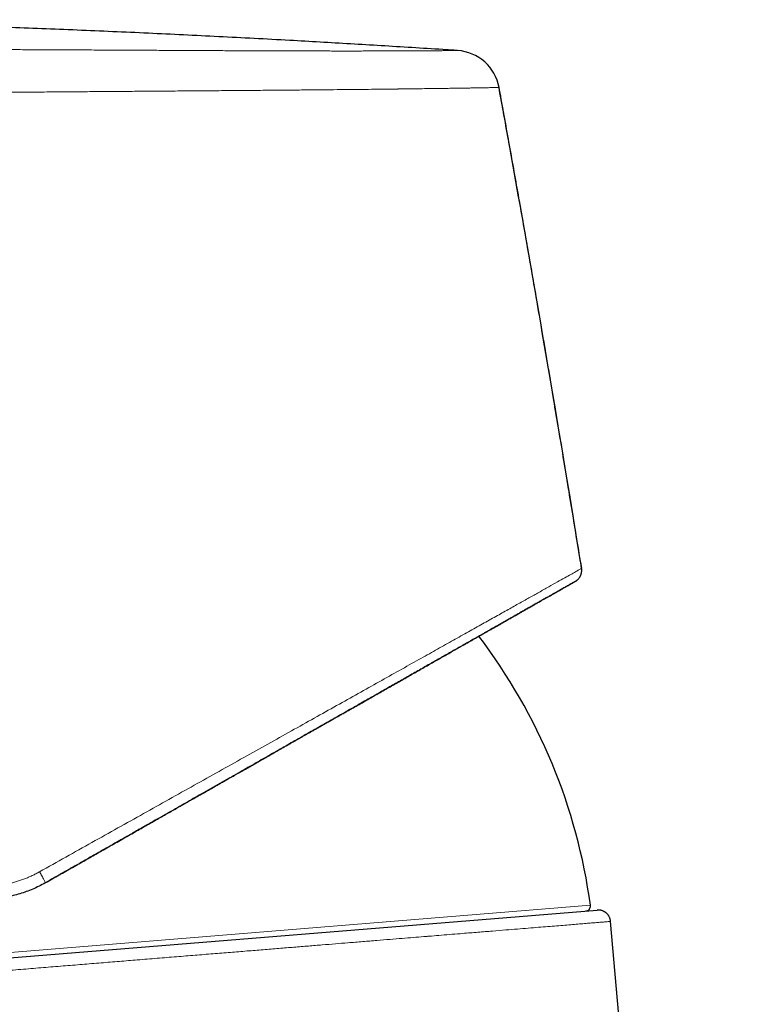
# Model space of a CAD drawing. Header units: millimetres. Extents: x 8 to 532, y 12 to 403.
# Tile 5 of 45: x 132 to 161, y 364 to 403. Entities that reach past the tile are written whole.
import ezdxf

# ---------------------------------------------------------------- set-up
doc = ezdxf.new("R2010")
doc.units = ezdxf.units.MM

msp = doc.modelspace()

# ---------------------------------------------------------------- linework, layer by layer
at = {"color": 7, "linetype": 'Continuous', "lineweight": 30}
for p, q in [((149.911, 401.917), (149.911, 401.917)), ((151.583, 400.351), (151.566, 400.443)), ((154.601, 380.694), (154.605, 380.697)), ((154.602, 380.695), (154.609, 380.699)), ((154.605, 380.697), (154.607, 380.698)), ((154.616, 380.703), (154.607, 380.698)), ((154.616, 380.703), (154.618, 380.704)), ((154.62, 380.705), (154.621, 380.705)), ((154.63, 380.711), (154.63, 380.711)), ((154.63, 380.711), (154.63, 380.711)), ((130.911, 365.566), (155.484, 367.562)), ((161.484, 304.683), (156.022, 367.108))]:
    msp.add_line(p, q, dxfattribs=at)
at = {"color": 8, "linetype": 'Continuous', "lineweight": 0}
msp.add_line((109.831, 364.065), (155.217, 367.752), dxfattribs=at)
at = {"color": 7, "linetype": 'Continuous', "lineweight": 30}
for centre, radius, start, end in [((149.795, 400.121), 1.8, 10.3015, 86.3026), ((132.623, 364.687), 22.8, 7.7254, 37.3121), ((155.019, 367.725), 0.2, 274.6443, 7.6877)]:
    msp.add_arc(centre, radius, start, end, dxfattribs=at)
for points, knots in [([(149.911, 401.917), (149.712, 401.93), (149.102, 401.97), (148.083, 402.034), (146.856, 402.109), (145.634, 402.182), (144.417, 402.253), (143.133, 402.325), (141.783, 402.399), (140.368, 402.472), (138.958, 402.542), (137.546, 402.609), (136.13, 402.672), (134.711, 402.732), (133.297, 402.788), (131.889, 402.839), (130.487, 402.887), (129.091, 402.93), (127.699, 402.969), (126.313, 403.003), (124.933, 403.033), (123.557, 403.059), (122.188, 403.081), (120.824, 403.1), (119.467, 403.115), (118.153, 403.127), (116.882, 403.136), (115.655, 403.143), (114.434, 403.147), (113.218, 403.15), (112.008, 403.151), (110.823, 403.15), (109.661, 403.147), (108.524, 403.144), (107.392, 403.139), (106.266, 403.133), (105.146, 403.127), (104.032, 403.119), (102.924, 403.111), (101.805, 403.102), (100.675, 403.093), (99.534, 403.083), (98.4, 403.073), (97.273, 403.062), (96.153, 403.052), (95.039, 403.042), (93.933, 403.031), (92.835, 403.021), (91.743, 403.012), (90.658, 403.002), (89.581, 402.993), (88.531, 402.985), (87.508, 402.978), (86.512, 402.972), (85.522, 402.966), (84.538, 402.961), (83.509, 402.956), (82.436, 402.951), (81.318, 402.947), (80.208, 402.944), (79.105, 402.941), (78.009, 402.938), (76.919, 402.936), (75.8, 402.935), (74.652, 402.934), (73.474, 402.933), (72.304, 402.933), (71.14, 402.933), (69.983, 402.934), (68.833, 402.935), (67.689, 402.936), (66.55, 402.938), (65.418, 402.94), (64.298, 402.942), (63.189, 402.944), (62.093, 402.946), (61.002, 402.949), (59.867, 402.951), (58.687, 402.954), (57.465, 402.957), (56.248, 402.96), (55.036, 402.962), (53.831, 402.965), (52.63, 402.968), (51.435, 402.97), (50.144, 402.973), (48.757, 402.976), (47.275, 402.978), (45.802, 402.98), (44.563, 402.981), (43.815, 402.982), (43.557, 402.982)], [0, 0, 0, 0, 0.005624, 0.017235, 0.028794, 0.040302, 0.051761, 0.063171, 0.076559, 0.089883, 0.103146, 0.116349, 0.129761, 0.143114, 0.156411, 0.169652, 0.182838, 0.195973, 0.209056, 0.222089, 0.235071, 0.248001, 0.260877, 0.273697, 0.286458, 0.29916, 0.310749, 0.322286, 0.333769, 0.345197, 0.356569, 0.367884, 0.37863, 0.389323, 0.399962, 0.410546, 0.421075, 0.431547, 0.441962, 0.45232, 0.463108, 0.473833, 0.484493, 0.495088, 0.505618, 0.516081, 0.526478, 0.536808, 0.547071, 0.557266, 0.567394, 0.577454, 0.586877, 0.596241, 0.605547, 0.614796, 0.62399, 0.634561, 0.645062, 0.655496, 0.665865, 0.67617, 0.686413, 0.696596, 0.707731, 0.718797, 0.729797, 0.740733, 0.751608, 0.762422, 0.773179, 0.783878, 0.794523, 0.805115, 0.815468, 0.825772, 0.836029, 0.84624, 0.857789, 0.869283, 0.880721, 0.892107, 0.903442, 0.914725, 0.92596, 0.937147, 0.951143, 0.965066, 0.978919, 0.992702, 1, 1, 1, 1]), ([(154.865, 381.216), (154.739, 381.991), (154.481, 383.581), (154.083, 385.987), (153.672, 388.432), (153.256, 390.877), (152.833, 393.321), (152.404, 395.764), (151.981, 398.138), (151.699, 399.697), (151.564, 400.443)], [0, 0, 0, 0, 0.12065, 0.247782, 0.374913, 0.502043, 0.629172, 0.756299, 0.883425, 1, 1, 1, 1]), ([(154.867, 381.22), (154.722, 382.114), (154.431, 383.902), (153.986, 386.583), (153.534, 389.263), (153.108, 391.75), (152.709, 394.045), (152.338, 396.148), (151.963, 398.25), (151.71, 399.651), (151.583, 400.351)], [0, 0, 0, 0, 0.1400034, 0.2800067, 0.4200089, 0.5600092, 0.670008, 0.7800059, 0.8900031, 1, 1, 1, 1]), ([(154.625, 380.708), (154.629, 380.711), (154.636, 380.715), (154.646, 380.721), (154.654, 380.727), (154.663, 380.733), (154.67, 380.738), (154.675, 380.743), (154.68, 380.746), (154.682, 380.748), (154.685, 380.75), (154.688, 380.753), (154.692, 380.757), (154.699, 380.763), (154.712, 380.774), (154.732, 380.793), (154.757, 380.821), (154.782, 380.855), (154.803, 380.888), (154.819, 380.918), (154.832, 380.946), (154.843, 380.978), (154.854, 381.014), (154.863, 381.057), (154.868, 381.101), (154.87, 381.143), (154.868, 381.181), (154.864, 381.207), (154.862, 381.221)], [0, 0, 0, 0, 0.064508, 0.120264, 0.167283, 0.205604, 0.23532, 0.256657, 0.264378, 0.270368, 0.27285, 0.279553, 0.28629, 0.297109, 0.317145, 0.355208, 0.412763, 0.472237, 0.53019, 0.572577, 0.613995, 0.657545, 0.709946, 0.771091, 0.840346, 0.890672, 0.944012, 1, 1, 1, 1]), ([(133.436, 368.652), (133.529, 368.705), (133.713, 368.809), (133.987, 368.965), (134.256, 369.118), (134.52, 369.268), (134.779, 369.415), (135.031, 369.558), (135.277, 369.698), (135.519, 369.836), (135.771, 369.979), (136.032, 370.128), (136.303, 370.282), (136.567, 370.432), (136.826, 370.579), (137.078, 370.723), (137.324, 370.863), (137.564, 370.999), (137.797, 371.132), (138.025, 371.262), (138.247, 371.388), (138.463, 371.51), (138.668, 371.628), (138.865, 371.739), (139.052, 371.846), (139.234, 371.95), (139.411, 372.05), (139.584, 372.148), (139.751, 372.244), (139.915, 372.337), (140.073, 372.427), (140.226, 372.514), (140.374, 372.598), (140.517, 372.679), (140.654, 372.758), (140.812, 372.847), (140.99, 372.949), (141.188, 373.061), (141.381, 373.171), (141.57, 373.279), (141.756, 373.384), (141.937, 373.488), (142.113, 373.588), (142.284, 373.685), (142.45, 373.78), (142.611, 373.871), (142.757, 373.954), (142.888, 374.029), (143.006, 374.096), (143.12, 374.161), (143.232, 374.224), (143.34, 374.286), (143.446, 374.346), (143.549, 374.405), (143.652, 374.464), (143.755, 374.523), (143.863, 374.584), (143.974, 374.647), (144.089, 374.713), (144.208, 374.78), (144.331, 374.85), (144.457, 374.922), (144.586, 374.996), (144.719, 375.071), (144.856, 375.149), (144.993, 375.227), (145.13, 375.305), (145.268, 375.383), (145.409, 375.463), (145.552, 375.545), (145.701, 375.63), (145.855, 375.717), (146.013, 375.807), (146.171, 375.897), (146.326, 375.985), (146.48, 376.073), (146.661, 376.176), (146.868, 376.294), (147.099, 376.425), (147.332, 376.558), (147.565, 376.69), (147.799, 376.823), (148.028, 376.954), (148.252, 377.081), (148.471, 377.206), (148.687, 377.328), (148.898, 377.449), (149.105, 377.566), (149.307, 377.681), (149.505, 377.794), (149.699, 377.904), (149.888, 378.012), (150.089, 378.127), (150.301, 378.247), (150.522, 378.373), (150.737, 378.496), (150.946, 378.614), (151.138, 378.724), (151.314, 378.824), (151.475, 378.915), (151.632, 379.005), (151.786, 379.092), (151.938, 379.179), (152.084, 379.262), (152.224, 379.342), (152.36, 379.419), (152.492, 379.494), (152.622, 379.568), (152.754, 379.643), (152.888, 379.72), (153.024, 379.797), (153.155, 379.871), (153.272, 379.938), (153.377, 379.998), (153.47, 380.05), (153.559, 380.101), (153.649, 380.153), (153.739, 380.204), (153.829, 380.255), (153.913, 380.303), (153.991, 380.347), (154.064, 380.389), (154.129, 380.425), (154.185, 380.458), (154.234, 380.486), (154.28, 380.512), (154.317, 380.532), (154.344, 380.548), (154.365, 380.56), (154.386, 380.572), (154.407, 380.584), (154.427, 380.595), (154.447, 380.607), (154.467, 380.618), (154.485, 380.629), (154.504, 380.639), (154.521, 380.649), (154.538, 380.658), (154.553, 380.667), (154.567, 380.675), (154.579, 380.682), (154.591, 380.689), (154.597, 380.692), (154.601, 380.694)], [0, 0, 0, 0, 0.008756, 0.017372, 0.025849, 0.034187, 0.042388, 0.05031, 0.0581, 0.06576, 0.07329, 0.082086, 0.0907, 0.099132, 0.107384, 0.115456, 0.123349, 0.131063, 0.138599, 0.145957, 0.153139, 0.160145, 0.166976, 0.173255, 0.179379, 0.185348, 0.191162, 0.196821, 0.202391, 0.207802, 0.213053, 0.218142, 0.223071, 0.227838, 0.232443, 0.236893, 0.243733, 0.250426, 0.256971, 0.263368, 0.269742, 0.27596, 0.282023, 0.287929, 0.293679, 0.299273, 0.30471, 0.308937, 0.313065, 0.317092, 0.32102, 0.324848, 0.328576, 0.332301, 0.335868, 0.339586, 0.343453, 0.34747, 0.351636, 0.355953, 0.360418, 0.365034, 0.369799, 0.374714, 0.379779, 0.384994, 0.390048, 0.395236, 0.400558, 0.406014, 0.411605, 0.417682, 0.42385, 0.429992, 0.436106, 0.442192, 0.448251, 0.457717, 0.467116, 0.476446, 0.486363, 0.496196, 0.505943, 0.515603, 0.525172, 0.534767, 0.544266, 0.55368, 0.563043, 0.572355, 0.581615, 0.590822, 0.599981, 0.611432, 0.622821, 0.634156, 0.645443, 0.656689, 0.666027, 0.675333, 0.684615, 0.693953, 0.703367, 0.712856, 0.721868, 0.730943, 0.740079, 0.749272, 0.758521, 0.769074, 0.779692, 0.790374, 0.801123, 0.809616, 0.818151, 0.826654, 0.835067, 0.844966, 0.854738, 0.864387, 0.873914, 0.883319, 0.892604, 0.900312, 0.907936, 0.915477, 0.922936, 0.926817, 0.930799, 0.93492, 0.939181, 0.943582, 0.948124, 0.952807, 0.957631, 0.962597, 0.967706, 0.972958, 0.978352, 0.983571, 0.988918, 0.994394, 1, 1, 1, 1]), ([(154.594, 380.69), (154.592, 380.689), (154.586, 380.686), (154.568, 380.675), (154.538, 380.658), (154.502, 380.638), (154.46, 380.614), (154.411, 380.586), (154.356, 380.555), (154.294, 380.519), (154.225, 380.48), (154.15, 380.437), (154.068, 380.391), (153.98, 380.341), (153.886, 380.287), (153.785, 380.23), (153.678, 380.169), (153.565, 380.105), (153.446, 380.037), (153.32, 379.965), (153.188, 379.89), (153.05, 379.812), (152.91, 379.732), (152.768, 379.651), (152.625, 379.57), (152.477, 379.486), (152.325, 379.399), (152.167, 379.309), (152, 379.214), (151.823, 379.113), (151.635, 379.006), (151.442, 378.897), (151.245, 378.784), (151.042, 378.669), (150.834, 378.55), (150.627, 378.433), (150.422, 378.316), (150.219, 378.201), (150.012, 378.083), (149.801, 377.962), (149.585, 377.84), (149.365, 377.714), (149.141, 377.587), (148.913, 377.457), (148.68, 377.325), (148.445, 377.191), (148.205, 377.054), (147.966, 376.918), (147.729, 376.783), (147.494, 376.649), (147.255, 376.514), (147.014, 376.377), (146.758, 376.231), (146.485, 376.076), (146.197, 375.911), (145.905, 375.745), (145.609, 375.577), (145.311, 375.407), (145.009, 375.235), (144.712, 375.067), (144.421, 374.901), (144.136, 374.739), (143.848, 374.575), (143.558, 374.409), (143.264, 374.243), (142.969, 374.074), (142.67, 373.904), (142.37, 373.733), (142.067, 373.561), (141.762, 373.387), (141.454, 373.213), (141.127, 373.026), (140.779, 372.828), (140.411, 372.619), (140.041, 372.408), (139.687, 372.207), (139.351, 372.016), (139.033, 371.835), (138.714, 371.653), (138.394, 371.471), (138.073, 371.288), (137.731, 371.094), (137.37, 370.888), (136.987, 370.67), (136.604, 370.452), (136.216, 370.231), (135.824, 370.008), (135.429, 369.783), (135.032, 369.558), (134.635, 369.331), (134.236, 369.105), (133.836, 368.877), (133.569, 368.725), (133.436, 368.649)], [0, 0, 0, 0, 0.002205, 0.013685, 0.025141, 0.036372, 0.047583, 0.058778, 0.069957, 0.081351, 0.092733, 0.104105, 0.11547, 0.126828, 0.138184, 0.149538, 0.160894, 0.172254, 0.183619, 0.194992, 0.206376, 0.217772, 0.229182, 0.239655, 0.250138, 0.260627, 0.271119, 0.281611, 0.2921, 0.303535, 0.31496, 0.326371, 0.337767, 0.349144, 0.360498, 0.371833, 0.382212, 0.392587, 0.402963, 0.413346, 0.423743, 0.434155, 0.444581, 0.455018, 0.465464, 0.475918, 0.486376, 0.496837, 0.5067, 0.516562, 0.526419, 0.536269, 0.546112, 0.557487, 0.56885, 0.580203, 0.59155, 0.602893, 0.614236, 0.625581, 0.635984, 0.646393, 0.656809, 0.667235, 0.677673, 0.688123, 0.698584, 0.709054, 0.719531, 0.730012, 0.740496, 0.750981, 0.763335, 0.775684, 0.788025, 0.800352, 0.8108, 0.821237, 0.831664, 0.842084, 0.852498, 0.86291, 0.875179, 0.887449, 0.899723, 0.912001, 0.924537, 0.937082, 0.949637, 0.962205, 0.974787, 0.987384, 1, 1, 1, 1]), ([(133.436, 368.649), (133.354, 368.604), (133.19, 368.514), (132.937, 368.398), (132.68, 368.296), (132.42, 368.209), (132.158, 368.137), (131.895, 368.08), (131.632, 368.037), (131.455, 368.02), (131.368, 368.011)], [0, 0, 0, 0, 0.128793, 0.25648, 0.383073, 0.508582, 0.633018, 0.756392, 0.878715, 1, 1, 1, 1]), ([(156.022, 367.108), (156.02, 367.124), (156.017, 367.158), (156.005, 367.206), (155.989, 367.25), (155.971, 367.29), (155.951, 367.326), (155.93, 367.357), (155.909, 367.383), (155.889, 367.406), (155.87, 367.426), (155.85, 367.444), (155.829, 367.461), (155.803, 367.479), (155.772, 367.499), (155.734, 367.518), (155.696, 367.534), (155.664, 367.544), (155.638, 367.551), (155.619, 367.555), (155.6, 367.558), (155.579, 367.561), (155.553, 367.563), (155.521, 367.564), (155.497, 367.563), (155.484, 367.562)], [0, 0, 0, 0, 0.065385, 0.128434, 0.188488, 0.244968, 0.297391, 0.345371, 0.38862, 0.426929, 0.460908, 0.494799, 0.529248, 0.564203, 0.617456, 0.671519, 0.725623, 0.775735, 0.802253, 0.827247, 0.850741, 0.87535, 0.908543, 0.950323, 1, 1, 1, 1])]:
    msp.add_open_spline(points, degree=3, knots=knots, dxfattribs=at)
at = {"color": 8, "linetype": 'Continuous', "lineweight": 0}
for points, knots in [([(149.911, 401.917), (149.911, 401.917), (149.909, 401.917), (149.897, 401.917), (149.879, 401.917), (149.853, 401.917), (149.819, 401.916), (149.779, 401.916), (149.731, 401.916), (149.677, 401.915), (149.614, 401.915), (149.545, 401.914), (149.467, 401.913), (149.382, 401.913), (149.289, 401.912), (149.189, 401.911), (149.082, 401.91), (148.968, 401.909), (148.846, 401.908), (148.718, 401.908), (148.582, 401.907), (148.439, 401.906), (148.288, 401.905), (148.131, 401.904), (147.972, 401.903), (147.81, 401.903), (147.648, 401.902), (147.48, 401.901), (147.307, 401.901), (147.127, 401.9), (146.937, 401.9), (146.735, 401.899), (146.521, 401.899), (146.301, 401.899), (146.074, 401.899), (145.843, 401.898), (145.606, 401.898), (145.366, 401.898), (145.119, 401.898), (144.865, 401.899), (144.604, 401.899), (144.334, 401.899), (144.06, 401.9), (143.779, 401.901), (143.493, 401.901), (143.202, 401.902), (142.905, 401.903), (142.603, 401.904), (142.296, 401.905), (141.984, 401.906), (141.667, 401.908), (141.345, 401.909), (141.019, 401.91), (140.697, 401.912), (140.381, 401.913), (140.07, 401.915), (139.755, 401.916), (139.437, 401.918), (139.115, 401.92), (138.781, 401.921), (138.434, 401.923), (138.073, 401.925), (137.708, 401.927), (137.34, 401.929), (136.972, 401.931), (136.602, 401.932), (136.231, 401.934), (135.858, 401.936), (135.479, 401.938), (135.095, 401.94), (134.706, 401.942), (134.315, 401.944), (133.921, 401.946), (133.525, 401.948), (133.127, 401.95), (132.728, 401.951), (132.326, 401.953), (131.923, 401.955), (131.518, 401.957), (131.113, 401.959), (130.705, 401.961), (130.297, 401.962), (129.9, 401.964), (129.512, 401.966), (129.136, 401.968), (128.759, 401.969), (128.382, 401.971), (128.005, 401.973), (127.617, 401.975), (127.217, 401.977), (126.806, 401.979), (126.396, 401.982), (125.986, 401.984), (125.579, 401.987), (125.175, 401.99), (124.774, 401.993), (124.374, 401.996), (123.973, 401.999), (123.57, 402.003), (123.166, 402.007), (122.763, 402.012), (122.362, 402.017), (121.963, 402.022), (121.566, 402.028), (121.171, 402.034), (120.778, 402.04), (120.387, 402.047), (119.999, 402.055), (119.613, 402.063), (119.23, 402.072), (118.85, 402.081), (118.483, 402.091), (118.129, 402.1), (117.789, 402.11), (117.451, 402.121), (117.116, 402.132), (116.784, 402.143), (116.565, 402.152), (116.456, 402.156)], [0, 0, 0, 0, 0.0087873, 0.0175769, 0.0263682, 0.0351605, 0.0439533, 0.0525888, 0.0612236, 0.0698572, 0.0784897, 0.0872974, 0.0961043, 0.1049107, 0.1137167, 0.1225226, 0.1313285, 0.140134, 0.1489391, 0.1577437, 0.1665475, 0.1753505, 0.184153, 0.1929549, 0.2017565, 0.2098246, 0.2178926, 0.2259606, 0.2340283, 0.2420958, 0.2501627, 0.2589431, 0.267723, 0.2765024, 0.2852815, 0.2940605, 0.3026827, 0.311305, 0.3199273, 0.3285496, 0.3373479, 0.3461462, 0.3549444, 0.3637426, 0.3725408, 0.381339, 0.3901373, 0.398936, 0.4077352, 0.4165349, 0.4253349, 0.4341352, 0.4429356, 0.4517359, 0.4598029, 0.4678699, 0.4759373, 0.484005, 0.4920733, 0.5001421, 0.5089256, 0.5177095, 0.5264936, 0.5352778, 0.5440622, 0.55269, 0.5613181, 0.5699467, 0.5785757, 0.5873812, 0.5961874, 0.604994, 0.6138011, 0.6226084, 0.6314158, 0.640223, 0.6490298, 0.6578363, 0.6666426, 0.6754487, 0.684255, 0.6930613, 0.7018676, 0.7099399, 0.7180121, 0.726084, 0.7341555, 0.7422266, 0.7502974, 0.7590823, 0.7678668, 0.7766506, 0.7854336, 0.7942156, 0.8028395, 0.811462, 0.820083, 0.8287027, 0.8374967, 0.8462892, 0.8550803, 0.8638701, 0.8726589, 0.8814467, 0.8902336, 0.8990195, 0.9078042, 0.9165876, 0.9253696, 0.9341507, 0.9429311, 0.9517114, 0.9597603, 0.9678094, 0.9758583, 0.9839067, 0.991954, 1, 1, 1, 1]), ([(151.566, 400.443), (151.565, 400.443), (151.564, 400.443), (151.549, 400.442), (151.523, 400.442), (151.486, 400.441), (151.435, 400.439), (151.37, 400.438), (151.291, 400.436), (151.197, 400.434), (151.087, 400.432), (150.959, 400.429), (150.815, 400.427), (150.657, 400.424), (150.486, 400.421), (150.296, 400.418), (150.086, 400.415), (149.855, 400.411), (149.601, 400.407), (149.322, 400.403), (149.015, 400.399), (148.68, 400.395), (148.359, 400.39), (148.062, 400.387), (147.806, 400.384), (147.623, 400.381), (147.521, 400.38), (147.493, 400.38), (147.464, 400.379), (147.436, 400.379), (147.407, 400.379), (147.378, 400.378), (147.2, 400.376), (146.863, 400.372), (146.348, 400.366), (145.81, 400.361), (145.249, 400.355), (144.666, 400.349), (144.061, 400.344), (143.435, 400.338), (142.789, 400.332), (142.124, 400.327), (141.441, 400.321), (140.74, 400.316), (140.022, 400.31), (139.288, 400.304), (138.54, 400.299), (137.778, 400.293), (137.004, 400.287), (136.218, 400.282), (135.421, 400.275), (134.615, 400.269), (133.8, 400.263), (132.983, 400.256), (132.165, 400.25), (131.347, 400.243), (130.525, 400.236), (129.733, 400.23), (128.971, 400.223), (128.437, 400.218), (128.098, 400.215), (127.955, 400.214), (127.811, 400.213), (127.668, 400.212), (127.524, 400.21), (127.381, 400.209), (127.237, 400.208), (126.887, 400.205), (126.334, 400.2), (125.582, 400.194), (124.843, 400.19), (124.116, 400.187), (123.408, 400.185), (122.717, 400.184), (122.045, 400.184), (121.388, 400.185), (120.716, 400.187), (120.033, 400.19), (119.34, 400.195), (118.667, 400.202), (118.014, 400.209), (117.382, 400.218), (116.769, 400.229), (116.177, 400.24), (115.793, 400.249), (115.603, 400.254)], [0, 0, 0, 0, 0.0092894, 0.0189864, 0.0290912, 0.0396035, 0.0505233, 0.0618503, 0.0729028, 0.0843168, 0.0960921, 0.1082286, 0.1207264, 0.1324019, 0.1443764, 0.1566503, 0.1692238, 0.1820974, 0.1952714, 0.2087457, 0.2228909, 0.2373508, 0.2521242, 0.262046, 0.2721032, 0.2810655, 0.282078, 0.2830918, 0.2841069, 0.2851233, 0.2861411, 0.2871602, 0.2881806, 0.3050101, 0.3218411, 0.3386752, 0.3555137, 0.3723582, 0.3892102, 0.4060697, 0.4229366, 0.4398103, 0.4566905, 0.4735767, 0.4904693, 0.5073686, 0.5242753, 0.5411464, 0.5580201, 0.574897, 0.591776, 0.608655, 0.6255314, 0.642403, 0.6589301, 0.6754491, 0.6919627, 0.7084737, 0.7230039, 0.7375364, 0.7403916, 0.7432469, 0.7461024, 0.7489582, 0.7518141, 0.7546704, 0.7575268, 0.7603835, 0.7755815, 0.7905716, 0.8053527, 0.8199237, 0.8342836, 0.8481809, 0.8618735, 0.8753614, 0.8886447, 0.9034909, 0.9180729, 0.9323908, 0.9464446, 0.9602336, 0.9737566, 0.9870125, 1, 1, 1, 1]), ([(133.207, 369.092), (133.558, 369.288), (134.257, 369.68), (135.3, 370.264), (136.336, 370.843), (137.363, 371.418), (138.38, 371.987), (139.387, 372.551), (140.383, 373.108), (141.365, 373.658), (142.328, 374.197), (143.27, 374.724), (144.188, 375.238), (145.079, 375.737), (145.944, 376.221), (146.781, 376.69), (147.59, 377.143), (148.34, 377.563), (149.032, 377.951), (149.667, 378.307), (150.271, 378.645), (150.842, 378.964), (151.377, 379.264), (151.877, 379.544), (152.34, 379.804), (152.768, 380.044), (153.176, 380.272), (153.557, 380.486), (153.903, 380.68), (154.197, 380.845), (154.44, 380.98), (154.63, 381.087), (154.765, 381.163), (154.845, 381.207), (154.855, 381.213), (154.859, 381.215)], [0, 0, 0, 0, 0.031586, 0.063075, 0.094498, 0.125886, 0.157277, 0.188726, 0.220275, 0.251884, 0.283495, 0.315047, 0.346497, 0.377881, 0.409257, 0.440686, 0.472212, 0.503784, 0.532056, 0.56026, 0.588364, 0.61644, 0.644604, 0.672384, 0.70024, 0.728124, 0.755973, 0.787522, 0.818993, 0.850436, 0.8819, 0.913434, 0.945083, 0.976892, 1, 1, 1, 1]), ([(131.306, 368.513), (131.361, 368.518), (131.472, 368.528), (131.638, 368.551), (131.802, 368.58), (131.965, 368.614), (132.127, 368.654), (132.288, 368.7), (132.447, 368.752), (132.604, 368.809), (132.759, 368.871), (132.911, 368.939), (133.061, 369.012), (133.158, 369.066), (133.207, 369.092)], [0, 0, 0, 0, 0.083604, 0.16697, 0.250202, 0.333404, 0.416682, 0.500139, 0.583759, 0.667113, 0.750307, 0.833448, 0.916643, 1, 1, 1, 1]), ([(133.436, 368.649), (133.436, 368.651), (133.437, 368.655), (133.426, 368.681), (133.407, 368.723), (133.378, 368.781), (133.341, 368.851), (133.298, 368.93), (133.253, 369.011), (133.222, 369.066), (133.207, 369.092)], [0, 0, 0, 0, 0.116552, 0.240054, 0.368667, 0.499996, 0.631325, 0.759939, 0.883444, 1, 1, 1, 1]), ([(156.022, 367.108), (156.02, 367.107), (156.014, 367.107), (155.966, 367.103), (155.889, 367.097), (155.779, 367.088), (155.637, 367.076), (155.466, 367.062), (155.268, 367.046), (155.044, 367.028), (154.79, 367.007), (154.507, 366.984), (154.199, 366.959), (153.868, 366.932), (153.517, 366.904), (153.139, 366.873), (152.734, 366.84), (152.303, 366.805), (151.827, 366.766), (151.302, 366.724), (150.726, 366.677), (150.187, 366.633), (149.697, 366.593), (149.282, 366.559), (148.988, 366.535), (148.827, 366.522), (148.782, 366.518), (148.737, 366.515), (148.692, 366.511), (148.647, 366.507), (148.602, 366.504), (148.434, 366.49), (148.134, 366.466), (147.684, 366.429), (147.199, 366.39), (146.676, 366.347), (146.116, 366.302), (145.562, 366.257), (145.02, 366.213), (144.495, 366.17), (143.944, 366.125), (143.367, 366.078), (142.764, 366.029), (142.138, 365.979), (141.492, 365.926), (140.826, 365.872), (140.133, 365.815), (139.415, 365.757), (138.671, 365.696), (137.902, 365.634), (137.141, 365.572), (136.393, 365.511), (135.66, 365.451), (134.908, 365.39), (134.14, 365.327), (133.355, 365.263), (132.555, 365.198), (131.739, 365.132), (131.192, 365.087), (130.916, 365.065)], [0, 0, 0, 0, 0.0219921, 0.0441155, 0.0663702, 0.0887561, 0.1112732, 0.1339216, 0.1553962, 0.1769874, 0.1986954, 0.22052, 0.2424613, 0.2633468, 0.2843369, 0.3054316, 0.326631, 0.347935, 0.3693436, 0.3934453, 0.4176782, 0.4420423, 0.4581952, 0.4744052, 0.4887174, 0.4903267, 0.4919365, 0.4935469, 0.4951579, 0.4967694, 0.4983815, 0.4999941, 0.5145946, 0.5300501, 0.5463606, 0.5635261, 0.5815465, 0.6004218, 0.6158525, 0.6318109, 0.6482972, 0.6653113, 0.6828532, 0.7009228, 0.7190306, 0.7376392, 0.7567484, 0.7763584, 0.7964691, 0.8170806, 0.8381927, 0.8570768, 0.8763443, 0.8959952, 0.9160294, 0.936447, 0.957248, 0.9784323, 1, 1, 1, 1])]:
    msp.add_open_spline(points, degree=3, knots=knots, dxfattribs=at)

doc.saveas('drawing.dxf')
